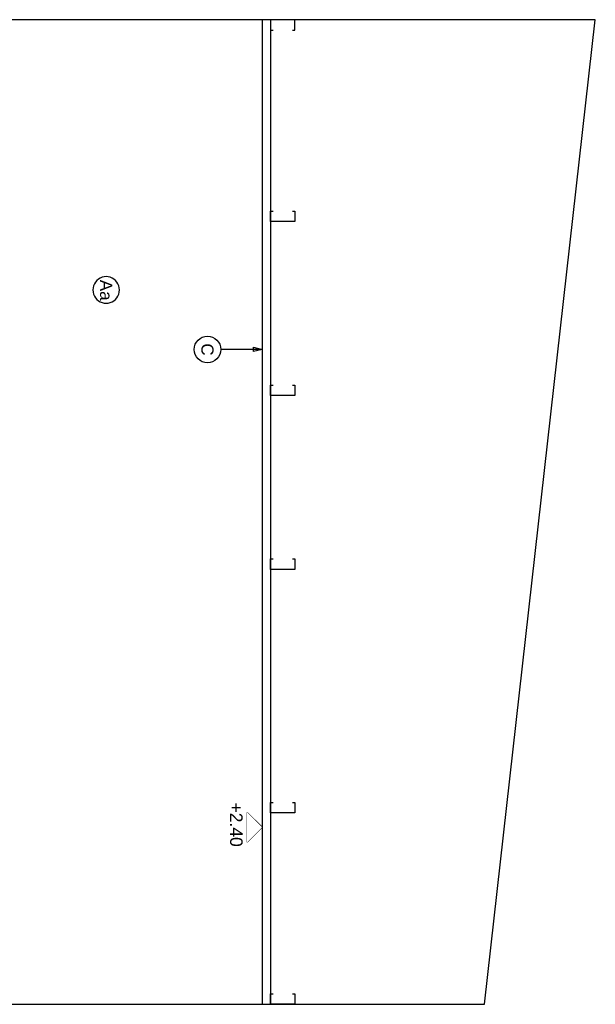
# Model space of a CAD drawing. Extents: x 1 to 126, y -14 to 17.
# Tile 71 of 131: x 48.82 to 50.47, y -1.06 to 1.77. Entities that reach past the tile are written whole.
import ezdxf
from ezdxf.enums import TextEntityAlignment as Align

# ---------------------------------------------------------------- set-up
doc = ezdxf.new("R2010")
doc.units = 0
doc.set_wipeout_variables(frame=1)
for name, color, linetype in [('00 AC - YESO', 2, 'Continuous'), ('A-ANNO-SIMB @ 20', 2, 'Continuous'), ('A-ANOT-NIVL @ 20', 2, 'Continuous'), ('A-ANOT-TTEC', 2, 'Continuous')]:
    doc.layers.add(name, color=color, linetype=linetype)
doc.layers.add('A-ALBA-4', color=2, linetype='Continuous', lineweight=25)
doc.styles.add('BIS-ANOT', font='swiss.ttf')
doc.styles.add('BIS-TXT', font='swiss.ttf')
doc.styles.add('E5-100', font='micross.ttf')

# ---------------------------------------------------------------- blocks, each defined once
blk = doc.blocks.new('A-ANNO-NOM-2')
blk.add_wipeout([(0, -0.00191), (0.0003, -0.00189), (0.00059, -0.00182), (0.00087, -0.0017), (0.00112, -0.00155), (0.00135, -0.00135), (0.00155, -0.00112), (0.0017, -0.00087), (0.00182, -0.00059), (0.00189, -0.0003), (0.00191, 0), (0.00189, 0.0003), (0.00182, 0.00059), (0.0017, 0.00087), (0.00155, 0.00112), (0.00135, 0.00135), (0.00112, 0.00155), (0.00087, 0.0017), (0.00059, 0.00182), (0.0003, 0.00189), (0, 0.00191), (-0.0003, 0.00189), (-0.00059, 0.00182), (-0.00087, 0.0017), (-0.00112, 0.00155), (-0.00135, 0.00135), (-0.00155, 0.00112), (-0.0017, 0.00087), (-0.00182, 0.00059), (-0.00189, 0.0003), (-0.00191, 0), (-0.00189, -0.0003), (-0.00182, -0.00059), (-0.0017, -0.00087), (-0.00155, -0.00112), (-0.00135, -0.00135), (-0.00112, -0.00155), (-0.00087, -0.0017), (-0.00059, -0.00182), (-0.0003, -0.00189)])
blk.add_lwpolyline([(0, -0.00191), (0.0003, -0.00189), (0.00059, -0.00182), (0.00087, -0.0017), (0.00112, -0.00155), (0.00135, -0.00135), (0.00155, -0.00112), (0.0017, -0.00087), (0.00182, -0.00059), (0.00189, -0.0003), (0.00191, 0), (0.00189, 0.0003), (0.00182, 0.00059), (0.0017, 0.00087), (0.00155, 0.00112), (0.00135, 0.00135), (0.00112, 0.00155), (0.00087, 0.0017), (0.00059, 0.00182), (0.0003, 0.00189), (0, 0.00191), (-0.0003, 0.00189), (-0.00059, 0.00182), (-0.00087, 0.0017), (-0.00112, 0.00155), (-0.00135, 0.00135), (-0.00155, 0.00112), (-0.0017, 0.00087), (-0.00182, 0.00059), (-0.00189, 0.0003), (-0.00191, 0), (-0.00189, -0.0003), (-0.00182, -0.00059), (-0.0017, -0.00087), (-0.00155, -0.00112), (-0.00135, -0.00135), (-0.00112, -0.00155), (-0.00087, -0.0017), (-0.00059, -0.00182), (-0.0003, -0.00189)], close=True)
at = {"color": 1, "linetype": 'Continuous', "style": 'E5-100'}
blk.add_attdef('LETRA', text='', height=0.00175, dxfattribs=at).set_placement((0, 0), align=Align.MIDDLE_CENTER)
blk = doc.blocks.new('*U53')
blk.add_lwpolyline([(0, 0.00785), (0.00031, 0.0066), (-0.00031, 0.0066)], close=True)
blk.add_wipeout([(0, -0.00191), (0.0003, -0.00189), (0.00059, -0.00182), (0.00087, -0.0017), (0.00112, -0.00155), (0.00135, -0.00135), (0.00155, -0.00112), (0.0017, -0.00087), (0.00182, -0.00059), (0.00189, -0.0003), (0.00191, 0), (0.00189, 0.0003), (0.00182, 0.00059), (0.0017, 0.00087), (0.00155, 0.00112), (0.00135, 0.00135), (0.00112, 0.00155), (0.00087, 0.0017), (0.00059, 0.00182), (0.0003, 0.00189), (0, 0.00191), (-0.0003, 0.00189), (-0.00059, 0.00182), (-0.00087, 0.0017), (-0.00112, 0.00155), (-0.00135, 0.00135), (-0.00155, 0.00112), (-0.0017, 0.00087), (-0.00182, 0.00059), (-0.00189, 0.0003), (-0.00191, 0), (-0.00189, -0.0003), (-0.00182, -0.00059), (-0.0017, -0.00087), (-0.00155, -0.00112), (-0.00135, -0.00135), (-0.00112, -0.00155), (-0.00087, -0.0017), (-0.00059, -0.00182), (-0.0003, -0.00189)])
at = {"linetype": 'Continuous'}
blk.add_line((0, 0.00785), (0, 0.00191), dxfattribs=at)
blk.add_circle((0, 0), 0.00191)
at = {"color": 1, "linetype": 'Continuous', "style": 'E5-100'}
blk.add_attdef('LETRA', text='', height=0.00175, dxfattribs=at).set_placement((0, 0), align=Align.MIDDLE_CENTER)
blk = doc.blocks.new('*U183')
at = {"color": 0, "linetype": 'Continuous'}
blk.add_line((-0.0043, 0), (0.00215, 0), dxfattribs=at)
at = {"color": 0, "linetype": 'Continuous', "ltscale": 5}
blk.add_lwpolyline([(-0.00215, 0.00215), (0.00215, 0.00215), (0, 0), (-0.00215, 0.00215)], dxfattribs=at)
blk.add_wipeout([(0, 0), (0.00215, 0.00215), (-0.00215, 0.00215)])

msp = doc.modelspace()

# ---------------------------------------------------------------- linework, layer by layer
at = {"color": 6, "ltscale": 0.01}
for points in [[(49.6008, 1.7405), (49.608, 1.7405), (49.608, 1.7705), (49.538, 1.7705), (49.538, 1.7405), (49.5452, 1.7405)], [(49.6008, 1.2205), (49.608, 1.2205), (49.608, 1.1905), (49.538, 1.1905), (49.538, 1.2205), (49.5452, 1.2205)], [(49.6008, 0.7205), (49.608, 0.7205), (49.608, 0.6905), (49.538, 0.6905), (49.538, 0.7205), (49.5452, 0.7205)], [(49.6008, 0.2205), (49.608, 0.2205), (49.608, 0.1905), (49.538, 0.1905), (49.538, 0.2205), (49.5452, 0.2205)], [(49.6008, -0.4795), (49.608, -0.4795), (49.608, -0.5095), (49.538, -0.5095), (49.538, -0.4795), (49.5452, -0.4795)], [(49.6008, -1.0295), (49.608, -1.0295), (49.608, -1.0595), (49.538, -1.0595), (49.538, -1.0295), (49.5452, -1.0295)]]:
    msp.add_lwpolyline(points, dxfattribs=at)
at = {"layer": '00 AC - YESO'}
msp.add_line((49.538, 1.7705), (49.538, -1.0595), dxfattribs=at)
at = {"layer": 'A-ALBA-4'}
msp.add_lwpolyline([(47.1135, -1.0445), (48.6135, -1.0445), (48.6135, -1.0595), (50.1535, -1.0595), (50.4717, 1.7705), (48.6135, 1.7705), (48.6135, 1.7555), (47.1135, 1.7555)], close=True, dxfattribs=at)

# ---------------------------------------------------------------- next in the draw order: block references
at = {"layer": 'A-ANNO-SIMB @ 20', "linetype": 'Continuous'}
ref = msp.add_blockref('A-ANNO-NOM-2', (49.0654, 0.9937), dxfattribs=dict(at, xscale=20, yscale=20, zscale=20, rotation=89.99999999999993))
ref.add_attrib('LETRA', 'Aa', dxfattribs={"layer": '0', "color": 1, "linetype": 'Continuous', "height": 0.035, "rotation": 270, "style": 'BIS-ANOT'}).set_placement((49.0654, 0.993), align=Align.MIDDLE_CENTER)
at = {"layer": 'A-ANNO-SIMB @ 20', "linetype": 'Continuous', "xscale": 20, "yscale": 20, "zscale": 20, "rotation": 269.9999999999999}
msp.add_blockref('*U53', (49.3566, 0.8226), dxfattribs=at).add_auto_attribs({'LETRA': 'C'})
at = {"layer": 'A-ANOT-NIVL @ 20', "xscale": -20, "yscale": 20, "zscale": 20, "rotation": 89.99999996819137}
msp.add_blockref('*U183', (49.5135, -0.5508), dxfattribs=at)

# ---------------------------------------------------------------- next in the draw order: linework, layer by layer
at = {"layer": '00 AC - YESO'}
msp.add_line((49.5135, 1.7705), (49.5135, -1.0595), dxfattribs=at)

# ---------------------------------------------------------------- next in the draw order: texts
at = {"layer": 'A-ANOT-TTEC', "insert": (49.4212, -0.4795), "char_height": 0.036, "attachment_point": 7, "rotation": 270, "style": 'BIS-TXT'}
msp.add_mtext_dynamic_manual_height_columns('+2.40', width=0.605992, gutter_width=0.025, heights=[0], dxfattribs=at)

doc.saveas('drawing.dxf')
